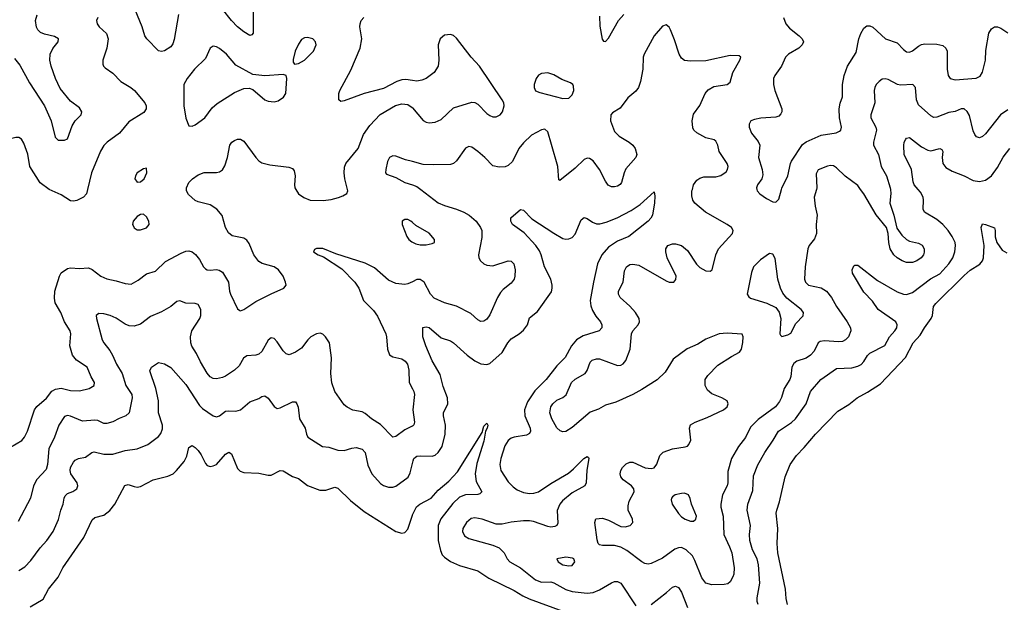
# Model space of a CAD drawing. Header units: inches. Extents: x 990586 to 1117858, y 769490 to 892071.
# Tile 6 of 248: x 1037416 to 1043894, y 837284 to 841116. Entities that reach past the tile are written whole.
import ezdxf

# ---------------------------------------------------------------- set-up
doc = ezdxf.new("R2010")
doc.units = ezdxf.units.IN
doc.header["$MEASUREMENT"] = 0
for name, color, linetype in [('B0833', 7, 'Continuous'), ('B0834', 7, 'Continuous'), ('B0843', 7, 'Continuous'), ('B0844', 7, 'Continuous')]:
    doc.layers.add(name, color=color, linetype=linetype)

msp = doc.modelspace()

# ---------------------------------------------------------------- linework, layer by layer
at = {"layer": 'B0833', "color": 6}
for points, elevation in [([(1037355.2, 838304.8), (1037430, 838348.5), (1037448.4, 838370), (1037466.6, 838410), (1037513.2, 838550), (1037528.6, 838571.4), (1037592.8, 838627.2), (1037627, 838673), (1037652.9, 838687.1), (1037690, 838693), (1037750, 838676.6), (1037810, 838676.1), (1037872.3, 838690), (1037907.3, 838710), (1037908.9, 838730), (1037886.7, 838766.7), (1037860, 838830), (1037790, 838877.5), (1037763, 838910), (1037747.1, 838970), (1037752.5, 839050), (1037748.2, 839070), (1037711.1, 839130), (1037686.4, 839190), (1037650, 839252.9), (1037645.5, 839285.5), (1037646.5, 839330), (1037678.1, 839430), (1037690, 839451.1), (1037730, 839480.5), (1037750, 839484.8), (1037810, 839478.8), (1037870, 839483.1), (1037893.7, 839473.7), (1037950.5, 839430), (1037990, 839410.9), (1038050, 839398.7), (1038110, 839380.1), (1038150, 839377.5), (1038196.7, 839403.3), (1038250, 839444.1), (1038310, 839462.4), (1038375, 839525), (1038478.4, 839581.6), (1038510, 839593.5), (1038530, 839595.3), (1038550, 839589.8), (1038572.6, 839572.6), (1038598.9, 839538.9), (1038625.6, 839490), (1038638.5, 839478.5), (1038650, 839471.7), (1038669.3, 839469.3), (1038710, 839473.2), (1038729.4, 839469.4), (1038750, 839456), (1038790.6, 839390.6), (1038796.7, 839330), (1038804, 839310), (1038850, 839213.4), (1038864.4, 839204.4), (1038870, 839202.2), (1038890, 839209.1), (1038970, 839263.2), (1039070, 839314.2), (1039154.2, 839350), (1039168.4, 839370), (1039165.3, 839390), (1039149, 839430), (1039118.9, 839470), (1039090, 839491.3), (1039012.5, 839512.5), (1038990, 839525.5), (1038957.6, 839570), (1038925, 839645), (1038910, 839666.6), (1038890, 839678.9), (1038814.6, 839694.6), (1038790, 839713.6), (1038770.2, 839750), (1038747.7, 839827.7), (1038714.1, 839870), (1038670, 839898.4), (1038590, 839917.7), (1038570, 839927), (1038527.4, 839967.4), (1038514.6, 839990), (1038514, 840000)], 2500), ([(1037861.8, 840000), (1037854.7, 839970), (1037836.6, 839950), (1037792.4, 839927.6), (1037770, 839921.7), (1037750, 839924.8), (1037690, 839963.7), (1037610.1, 840000)], 2500), ([(1039233.3, 840000), (1039250.7, 839970.7), (1039285.8, 839945.8), (1039326.3, 839930), (1039412.9, 839927.1), (1039465.6, 839934.4), (1039513, 839947), (1039542.8, 839957.2), (1039567.5, 839972.5), (1039574.8, 839990), (1039572.3, 840000)], 2500), ([(1040000, 839781.5), (1039990, 839790.4), (1039970, 839801.6), (1039950, 839802.5), (1039932.7, 839790), (1039933, 839770), (1039963.9, 839690), (1039977.1, 839670), (1039995.4, 839655.4), (1040000, 839653.1)], 2500), ([(1040000, 839392.7), (1039970, 839378.3), (1039950, 839373.6), (1039890, 839380.8), (1039843.3, 839403.3), (1039750, 839483.6), (1039690, 839514.5), (1039496.9, 839576.9), (1039410, 839611.2), (1039369.1, 839610.9), (1039354.7, 839605.3), (1039349.6, 839590), (1039379.8, 839570), (1039415.4, 839555.4), (1039536.6, 839476.6), (1039621.8, 839390), (1039647.9, 839350), (1039677.1, 839270), (1039744, 839204), (1039770, 839166.8), (1039824.2, 839050), (1039829.8, 839030), (1039836.4, 838950), (1039850, 838911.3), (1039870, 838899.3), (1039930, 838885), (1039951.3, 838871.3), (1039967.1, 838850), (1039976.4, 838810), (1039979, 838730), (1040000, 838688.7)], 2400), ([(1040000, 838443.6), (1039998, 838442), (1039950, 838418.3), (1039890, 838374.4), (1039870, 838371.3), (1039790, 838454.1), (1039730, 838491.5), (1039690, 838526.7), (1039670, 838536.7), (1039608.5, 838548.5), (1039570, 838567.1), (1039550, 838583.3), (1039490.1, 838670), (1039470, 838727.6), (1039464.3, 838790), (1039467.4, 838892.6), (1039453.5, 838990), (1039427.4, 839030), (1039410, 839047.2), (1039393.8, 839053.8), (1039370, 839050.5), (1039332.7, 839030), (1039311.7, 839010), (1039270, 838956), (1039230, 838930.3), (1039190, 838912.6), (1039170, 838918.2), (1039150, 838938.8), (1039110, 838997.2), (1039090, 839018.4), (1039070, 839023.3), (1039050, 839008.6), (1039010, 838934.2), (1038990, 838915.2), (1038970, 838909.4), (1038910, 838906.2), (1038887.6, 838890), (1038859.7, 838840.3), (1038828.7, 838810), (1038770, 838771), (1038750, 838761.8), (1038710, 838754.4), (1038690, 838756.7), (1038670, 838767.9), (1038650.5, 838790.5), (1038605.6, 838865.6), (1038579.9, 838919.9), (1038548.3, 838968.3), (1038541.3, 838990), (1038539.2, 839030), (1038548.8, 839070), (1038601.7, 839150), (1038609, 839170), (1038608.3, 839210), (1038590, 839243.7), (1038570.1, 839250.1), (1038510, 839251.8), (1038470, 839267.1), (1038450, 839263.1), (1038410.4, 839229.6), (1038350, 839195), (1038276, 839164), (1038210, 839112.8), (1038170, 839100.3), (1038136.7, 839103.3), (1038110, 839112.7), (1038050, 839153.8), (1038011.7, 839170), (1037970, 839181.5), (1037937.2, 839182.8), (1037919.5, 839170), (1037920.9, 839150), (1037959.3, 839010), (1037969, 838990), (1038010, 838939.7), (1038027.9, 838910), (1038052.1, 838850), (1038090.6, 838790), (1038115.3, 838710), (1038153.8, 838650), (1038156.3, 838630), (1038136.1, 838530), (1038114.3, 838510), (1038070, 838493.4), (1038030, 838470.3), (1037990, 838459.4), (1037970, 838461.1), (1037930, 838479), (1037910, 838482.6), (1037830, 838474.6), (1037750, 838509.3), (1037730, 838512), (1037710, 838505.8), (1037673.3, 838450), (1037645.7, 838370), (1037606.9, 838293.1), (1037598.2, 838190), (1037590, 838158.2), (1037528.8, 838091.2), (1037508.2, 838050), (1037487.5, 837970), (1037405.3, 837814.7)], 2400), ([(1037410, 837493.3), (1037450, 837517), (1037490, 837559.6), (1037550, 837641.4), (1037595.4, 837690), (1037635.9, 837750), (1037671.9, 837828.1), (1037686.6, 837890), (1037703.2, 837930), (1037708.1, 837970), (1037714.5, 837985.5), (1037730, 837998.9), (1037766.6, 838013.4), (1037791.3, 838030), (1037799.8, 838050), (1037795.2, 838070), (1037753, 838130), (1037747.8, 838150), (1037751.6, 838170), (1037770, 838206), (1037781.3, 838218.7), (1037802.9, 838230), (1037850, 838239.4), (1037889.8, 838270.2), (1037906.6, 838273.4), (1037970, 838258), (1038030, 838257.6), (1038110, 838281.8), (1038190, 838293.8), (1038259, 838321), (1038330, 838375.3), (1038345.9, 838394.1), (1038355.3, 838424.7), (1038355.6, 838450), (1038329.8, 838530), (1038329, 838610), (1038311.4, 838691.4), (1038272.3, 838807.7), (1038283.4, 838830), (1038330, 838860.9), (1038370, 838852.5), (1038410, 838828.9), (1038510, 838715.7), (1038599, 838579), (1038619.7, 838559.7), (1038690, 838511.1), (1038710, 838504.4), (1038730, 838510.7), (1038770, 838540.5), (1038790, 838544.6), (1038838, 838542), (1038869.2, 838550.8), (1038930, 838601.9), (1038990, 838625.7), (1039010, 838638.2), (1039030, 838642.7), (1039050, 838626.6), (1039090, 838572.4), (1039110, 838559), (1039130, 838563), (1039210, 838603.7), (1039230, 838603.7), (1039240.3, 838590), (1039248.1, 838568.1), (1039257.4, 838490), (1039294.9, 838430), (1039302.4, 838390), (1039311, 838370), (1039409.2, 838309.2), (1039450, 838305.4), (1039510, 838284.7), (1039550, 838283), (1039601.8, 838298.2), (1039630, 838301.4), (1039670, 838292.3), (1039688.6, 838268.6), (1039706.2, 838186.2), (1039732.1, 838130), (1039790, 838066.5), (1039810, 838051.9), (1039841.9, 838041.9), (1039870, 838041.1), (1039890, 838048.2), (1039972.1, 838107.9), (1039985.4, 838134.6), (1040000, 838196.1)], 2300), ([(1037485.5, 837254.5), (1037570, 837305.2), (1037605.1, 837370), (1037670, 837448.4), (1037700.3, 837510), (1037837.5, 837710), (1037893.8, 837826.2), (1037910, 837842.6), (1037970, 837857.3), (1038010, 837888.1), (1038041.2, 837930), (1038107.5, 838052.5), (1038130, 838059.6), (1038170, 838045.3), (1038190, 838042), (1038210, 838046.3), (1038294.7, 838090), (1038390, 838114.2), (1038425.3, 838130), (1038447.4, 838150), (1038497.4, 838210), (1038514.9, 838245.1), (1038530, 838301.5), (1038545.7, 838314.3), (1038550, 838315.8), (1038570, 838302.8), (1038590, 838282.7), (1038610, 838254.7), (1038638.1, 838198.1), (1038650, 838184.8), (1038670, 838177.5), (1038690, 838180.8), (1038710, 838191.5), (1038770, 838259.4), (1038791.1, 838271.1), (1038810, 838260.6), (1038850, 838164.5), (1038866.6, 838146.6), (1038890, 838137.2), (1038990, 838133.7), (1039050, 838120.7), (1039070, 838121.4), (1039130, 838150.5), (1039150, 838148.8), (1039210, 838110.9), (1039250, 838098.4), (1039310, 838052.7), (1039390, 838020.9), (1039430, 838020.8), (1039490, 838042), (1039510, 838034.8), (1039592.7, 837952.7), (1039682.1, 837882.1), (1039890, 837750.4), (1039930, 837739.6), (1039950, 837742.8), (1039970, 837765.3), (1040000, 837856.4)], 2200)]:
    msp.add_lwpolyline(points, dxfattribs=dict(at, elevation=elevation))
at = {"layer": 'B0833', "color": 6, "elevation": 2600}
msp.add_lwpolyline([(1038230, 839837.7), (1038210, 839834.9), (1038190, 839822.1), (1038162, 839790), (1038158.3, 839770), (1038161.9, 839761.9), (1038170, 839748.2), (1038190, 839735), (1038210, 839734.8), (1038250, 839748.1), (1038268.2, 839770), (1038265.8, 839790), (1038250, 839819.8)], close=True, dxfattribs=at)
at = {"layer": 'B0834', "color": 6}
for points, elevation in [([(1038460.2, 841150), (1038433.1, 840986.9), (1038423.4, 840956.6), (1038410, 840938.4), (1038370, 840912), (1038350, 840907.7), (1038330, 840910.5), (1038253.4, 840990), (1038240.6, 841010), (1038221.4, 841070), (1038155.4, 841230)], 2500), ([(1038952.6, 841170), (1038952.6, 841027.4), (1038944.2, 841015.8), (1038930, 841012.8), (1038890, 841036.1), (1038850, 841069.4), (1038810.2, 841110), (1038750, 841185.5)], 2500), ([(1037382, 840862), (1037416.3, 840816.3), (1037480.7, 840700.7), (1037578.8, 840550), (1037623, 840450), (1037650, 840343.5), (1037670, 840324.7), (1037710, 840324.4), (1037730, 840333.5), (1037761.5, 840418.5), (1037782.3, 840450), (1037820.1, 840490), (1037825, 840510), (1037810, 840536.9), (1037750, 840581), (1037683.1, 840663.1), (1037651.2, 840730), (1037622.9, 840810), (1037614.2, 840850), (1037616.3, 840890), (1037633.5, 840926.5), (1037669.1, 840970), (1037671.6, 840990), (1037645.3, 841005.3), (1037580.2, 841020.2), (1037552.2, 841032.2), (1037536, 841050), (1037527.5, 841067.5), (1037521.2, 841110), (1037531.7, 841148.3)], 2400), ([(1037929.6, 841130), (1037921.1, 841110), (1037925.4, 841090), (1037939.9, 841070), (1037986.4, 841026.4), (1037997.5, 840990), (1037990.3, 840930), (1037963.3, 840850), (1037963.7, 840823.7), (1037968.4, 840810), (1037978.8, 840798.8), (1038030, 840764.4), (1038082.3, 840710), (1038147.2, 840670), (1038171.4, 840650), (1038239.1, 840570), (1038247.7, 840550), (1038248.3, 840530), (1038233.2, 840506.8), (1038135.2, 840444.8), (1038072.7, 840370), (1037991.6, 840310), (1037970.9, 840289.1), (1037948.6, 840251.4), (1037887.7, 840110), (1037861.8, 840000)], 2500), ([(1040000, 840716.7), (1039957.1, 840722.9), (1039930, 840721.4), (1039896.5, 840710), (1039810, 840663.7), (1039681.5, 840630), (1039550, 840583), (1039530, 840579.1), (1039515.5, 840590), (1039516.9, 840630), (1039522.2, 840650), (1039595.5, 840784.5), (1039656, 840930), (1039667.4, 840990), (1039654.9, 841070), (1039655.4, 841090), (1039662.1, 841110), (1039679.9, 841130)], 2500), ([(1039572.3, 840000), (1039555, 840070), (1039550.2, 840110), (1039553.3, 840146.7), (1039561.9, 840170), (1039643.1, 840270), (1039677.9, 840362.1), (1039719.3, 840420.7), (1039787.7, 840492.3), (1039889, 840551), (1039930, 840563.2), (1039970, 840557.4), (1039998, 840538), (1040000, 840535.6)], 2500), ([(1037610.1, 840000), (1037550, 840043.8), (1037483.6, 840150), (1037470, 840232.2), (1037444.6, 840304.6), (1037428.5, 840330), (1037410, 840340.5), (1037390, 840340.6), (1037330, 840326.9), (1037290, 840308.3), (1037270.1, 840290), (1037263, 840277), (1037247.6, 840230), (1037247.4, 840110), (1037254.6, 840070), (1037281.3, 840010), (1037289.1, 840000)], 2500), ([(1038514, 840000), (1038513.3, 840010), (1038530, 840046.4), (1038553.1, 840070), (1038590, 840095.6), (1038630, 840110.4), (1038710, 840110.4), (1038730, 840115.2), (1038750, 840129.3), (1038765.2, 840154.8), (1038783.9, 840210), (1038799.8, 840290), (1038812.5, 840310), (1038830, 840322.3), (1038850, 840330.6), (1038870, 840330), (1038890, 840316.8), (1038968.9, 840208.9), (1038988.6, 840188.6), (1039010, 840174.8), (1039061.5, 840161.5), (1039187, 840147), (1039210, 840137.8), (1039221.3, 840121.3), (1039229.1, 840090), (1039224.5, 840030), (1039227.4, 840010), (1039233.3, 840000)], 2500), ([(1040000, 840183), (1039954.8, 840194.8), (1039890, 840219.2), (1039870, 840221.1), (1039848.1, 840210), (1039835.7, 840184.3), (1039824, 840130), (1039822.5, 840110), (1039830, 840100.5), (1039890, 840079), (1039950, 840045.5), (1040000, 840029.1)], 2400)]:
    msp.add_lwpolyline(points, dxfattribs=dict(at, elevation=elevation))
at = {"layer": 'B0834', "color": 6, "elevation": 2600}
for points in [[(1039310, 840999.9), (1039290, 840997.2), (1039270, 840985.3), (1039250, 840956.4), (1039228.1, 840910), (1039214.7, 840854.7), (1039216.2, 840836.2), (1039224.7, 840824.7), (1039250, 840827.6), (1039290, 840850.2), (1039350, 840910.2), (1039365.8, 840950), (1039362.4, 840970), (1039345.7, 840990)], [(1038690, 840941.6), (1038681.7, 840938.3), (1038669, 840930), (1038638.3, 840861.7), (1038567, 840790), (1038517.4, 840730), (1038495.3, 840690), (1038496.9, 840550), (1038508.7, 840468.7), (1038530, 840419.2), (1038550, 840415.1), (1038570, 840424.1), (1038634.7, 840470), (1038683.1, 840536.9), (1038714.6, 840565.4), (1038830, 840637.7), (1038890, 840664), (1038925.5, 840665.5), (1038950, 840656.9), (1039030, 840590.1), (1039050, 840580.7), (1039090, 840575.7), (1039116.4, 840583.6), (1039152.8, 840607.2), (1039167.3, 840630), (1039174, 840730), (1039169.7, 840749.7), (1039150, 840755.3), (1039030, 840746.1), (1038950, 840756.6), (1038838, 840818), (1038775.9, 840890), (1038730, 840927.6), (1038710, 840937.8)], [(1038250, 840139.3), (1038230, 840136.4), (1038188.5, 840110), (1038177.2, 840090), (1038174.6, 840070), (1038190, 840048.5), (1038210, 840050.3), (1038234.6, 840070), (1038252.5, 840110)]]:
    msp.add_lwpolyline(points, close=True, dxfattribs=at)
at = {"layer": 'B0843', "color": 6}
for points, elevation in [([(1040055.1, 840000), (1040170, 839911.4), (1040210, 839894.4), (1040290, 839871), (1040338.6, 839850), (1040373, 839830), (1040419, 839790), (1040448.9, 839750), (1040455.9, 839730), (1040455.9, 839684.1), (1040434.2, 839570), (1040437.5, 839550), (1040448.4, 839530), (1040469.9, 839510), (1040490, 839500.8), (1040530, 839498.3), (1040630, 839530.7), (1040650, 839527.1), (1040667.4, 839510), (1040676, 839470), (1040674, 839430), (1040668.4, 839410), (1040650, 839382.7), (1040597.5, 839342.5), (1040578.7, 839321.3), (1040560.7, 839290), (1040510, 839174.8), (1040490, 839146.7), (1040470, 839132.4), (1040450, 839131.7), (1040430, 839141.6), (1040383.3, 839183.3), (1040290, 839230.9), (1040210, 839253.1), (1040144.1, 839284.1), (1040117.8, 839310), (1040076.3, 839390), (1040050, 839407.6), (1040030, 839407.1), (1040000, 839392.7)], 2400), ([(1040000, 838196.1), (1040004.6, 838215.4), (1040010.3, 838229.7), (1040020.9, 838239.1), (1040030, 838245), (1040050, 838246.6), (1040130, 838245.3), (1040150, 838251.7), (1040170, 838268.5), (1040195, 838310), (1040215.8, 838390), (1040218.2, 838450), (1040204.6, 838510), (1040205.4, 838530), (1040232.2, 838590), (1040231.5, 838630), (1040202.8, 838702.8), (1040182.4, 838782.4), (1040130, 838873.2), (1040087.1, 838970), (1040069.5, 839030), (1040069, 839091), (1040090, 839097), (1040110, 839090.9), (1040190, 839023.8), (1040250, 839003.9), (1040270, 838990.7), (1040360.3, 838910), (1040410, 838872.5), (1040450, 838852.2), (1040490, 838847.9), (1040510, 838855.6), (1040590, 838926.3), (1040628.6, 838991.4), (1040650, 839016.4), (1040701.6, 839050), (1040730, 839074.4), (1040756.1, 839110), (1040770, 839156.1), (1040823.3, 839196.7), (1040913.9, 839326.1), (1040920.2, 839350), (1040919.8, 839370), (1040910.9, 839410), (1040868.3, 839490), (1040847.3, 839570), (1040835.9, 839595.9), (1040811.8, 839630), (1040735.2, 839715.2), (1040658.7, 839770), (1040646.7, 839790), (1040646.3, 839813.7), (1040710, 839867.2), (1040730, 839863.9), (1040786.4, 839806.4), (1040930, 839712.2), (1040990, 839677.4), (1041010, 839672.4), (1041030, 839673.9), (1041050, 839684.3), (1041070, 839706), (1041110, 839799.2), (1041130, 839815.2), (1041150, 839809.2), (1041183.6, 839783.6), (1041210, 839773.6), (1041233.8, 839773.8), (1041275.3, 839784.7), (1041346.8, 839813.2), (1041439.1, 839860.9), (1041498.8, 839901.2), (1041590, 839983), (1041594.9, 839954.9), (1041591.7, 839911.7), (1041579.3, 839830), (1041569.5, 839810), (1041550.1, 839790), (1041423, 839690), (1041350, 839660.6), (1041290, 839620.1), (1041246.4, 839570), (1041217.4, 839510), (1041190.7, 839389.3), (1041170.4, 839270), (1041174.6, 839234.6), (1041184.2, 839204.2), (1041206.6, 839166.6), (1041237.1, 839130), (1041246.2, 839110), (1041245, 839090), (1041229.5, 839070), (1041122.6, 839037.4), (1041079, 839010), (1041047.5, 838970), (1041004.6, 838895.4), (1040950, 838840), (1040880.3, 838750), (1040805.4, 838674.6), (1040756.3, 838603.7), (1040738.2, 838550), (1040740, 838510), (1040773.5, 838430), (1040775.7, 838410), (1040770, 838395.5), (1040750, 838382.5), (1040668.7, 838371.3), (1040650, 838364.1), (1040630.7, 838349.3), (1040607.3, 838312.7), (1040581.4, 838230), (1040575.5, 838190), (1040582, 838150), (1040630, 838077.4), (1040663, 838043), (1040690, 838023.6), (1040730, 838005.4), (1040770, 837998.8), (1040798.7, 838001.3), (1040830, 838011.1), (1040910, 838066.2), (1041026, 838134), (1041058.9, 838161.1), (1041126.7, 838230), (1041150, 838242.2), (1041157.6, 838237.6), (1041159.8, 838230), (1041146.9, 838153.1), (1041143.4, 838070), (1041134.8, 838050), (1041050, 838003.6), (1040988.3, 837951.7), (1040969.9, 837930.1), (1040951.6, 837888.4), (1040955.8, 837804.2), (1040950.3, 837789.7), (1040937.8, 837782.2), (1040910, 837778.7), (1040890, 837782.2), (1040796, 837816), (1040770, 837820.3), (1040730, 837819.7), (1040650, 837811.5), (1040590, 837798.7), (1040550, 837797.8), (1040459, 837830), (1040410, 837839.3), (1040385.6, 837834.4), (1040355.7, 837810), (1040331.4, 837770), (1040329, 837749), (1040342.2, 837722.2), (1040370, 837702.7), (1040530, 837660.5), (1040570, 837642.4), (1040604.3, 837610), (1040623.9, 837570), (1040640.4, 837550), (1040710, 837509.9), (1040810, 837432), (1040850, 837417.2), (1040910, 837418.2), (1040930, 837413), (1041009.2, 837369.2), (1041050, 837354.6), (1041150, 837345.2), (1041190, 837348.3), (1041230, 837365.3), (1041310, 837413), (1041330, 837421.9), (1041350, 837421.8), (1041370, 837408.9), (1041470, 837260.5)], 2300), ([(1042657.7, 840000), (1042644, 839950), (1042650.2, 839890), (1042662.6, 839830), (1042657.2, 839770), (1042658.9, 839710), (1042646.1, 839673.9), (1042610, 839630.5), (1042601, 839610), (1042583.1, 839490), (1042579.4, 839410), (1042585, 839390), (1042605.6, 839370), (1042690, 839353.2), (1042723.2, 839330), (1042756.9, 839290), (1042789.5, 839230), (1042860.4, 839130), (1042881.2, 839090), (1042884.7, 839070), (1042867.9, 839030), (1042850, 839010.1), (1042830, 839000.2), (1042802.4, 838997.6), (1042710, 839004.3), (1042681.5, 838998.5), (1042668.7, 838990), (1042643.5, 838936.5), (1042619.5, 838910), (1042590, 838890.2), (1042530, 838870.8), (1042510, 838854.4), (1042495.5, 838830), (1042489.1, 838770), (1042482.9, 838750), (1042445.1, 838690), (1042428.7, 838631.3), (1042414.9, 838605.1), (1042387.6, 838570), (1042274.3, 838485.7), (1042223.9, 838436.1), (1042191.1, 838368.9), (1042145.1, 838310), (1042099, 838230), (1042074.8, 838145.2), (1042074.7, 838070), (1042070.4, 838050), (1042040, 837990), (1042028.9, 837930), (1042029.5, 837910), (1042044.2, 837850), (1042048.8, 837730), (1042086.9, 837650), (1042100.6, 837610), (1042115.6, 837510), (1042115.1, 837470), (1042108.8, 837451.2), (1042090, 837418.5), (1042073.9, 837406.1), (1042050, 837400.1), (1041970, 837398.1), (1041930, 837410.6), (1041904.1, 837444.1), (1041858.6, 837558.6), (1041841.6, 837590), (1041801.2, 837630), (1041770, 837645.3), (1041750, 837643), (1041727, 837633), (1041645, 837575), (1041570, 837539.6), (1041550, 837534.5), (1041530, 837539), (1041510, 837550.9), (1041410, 837624.5), (1041370, 837646.8), (1041330, 837657.5), (1041250, 837658.1), (1041230, 837662.3), (1041222.3, 837670), (1041214.5, 837694.5), (1041199.9, 837810), (1041207.6, 837832.4), (1041250, 837836.9), (1041290, 837824.9), (1041370, 837782.5), (1041398.9, 837781.1), (1041432.5, 837790), (1041450.7, 837810), (1041448.3, 837830), (1041420, 837890), (1041418.4, 837918.4), (1041425.7, 837950), (1041457.8, 838010), (1041457, 838030), (1041442.1, 838050), (1041386.6, 838090), (1041371.4, 838110), (1041366.4, 838130), (1041370.1, 838150), (1041381.3, 838170), (1041405.6, 838194.4), (1041430, 838205.9), (1041450, 838205.1), (1041531.1, 838168.9), (1041570, 838163.1), (1041590, 838168.7), (1041607.3, 838192.7), (1041628.5, 838250), (1041648.8, 838271.2), (1041710, 838294.2), (1041794.3, 838305.7), (1041808.8, 838311.2), (1041818.7, 838321.3), (1041830.7, 838350), (1041822.8, 838430), (1041829.3, 838450.7), (1041860.7, 838470), (1041939.5, 838500.5), (1042046.9, 838550), (1042069.7, 838570), (1042077.7, 838590), (1042070, 838610), (1042034.8, 838630), (1041970, 838656.1), (1041940.2, 838680.2), (1041925.6, 838710), (1041926.2, 838750), (1041943, 838777), (1042010, 838842.9), (1042098.3, 838901.7), (1042151, 838930), (1042164.6, 838950), (1042174, 838994), (1042176.6, 839030), (1042170, 839047.9), (1042070, 839054.6), (1042017.6, 839050), (1041930, 839015.2), (1041877.5, 838982.5), (1041807.7, 838952.3), (1041716.3, 838883.7), (1041663.2, 838796.8), (1041610, 838748.1), (1041510, 838683), (1041450, 838651.1), (1041338.6, 838601.4), (1041270, 838579.9), (1041224.8, 838555.2), (1041170, 838533.9), (1041050, 838432.8), (1041010, 838408.4), (1040990, 838404.7), (1040971.5, 838411.5), (1040950, 838432.5), (1040916.5, 838490), (1040904.2, 838530), (1040910, 838569.1), (1040923.1, 838590), (1040950, 838613.8), (1040990, 838631.4), (1041012.3, 838647.7), (1041046.6, 838730), (1041070, 838752.3), (1041136.4, 838790), (1041150.3, 838809.7), (1041170, 838863), (1041183.4, 838876.6), (1041210, 838886.6), (1041230, 838885), (1041350, 838842.6), (1041370, 838844.3), (1041387, 838853), (1041404.7, 838875.3), (1041431.6, 838950), (1041441.5, 839050), (1041450.2, 839070), (1041484.4, 839110), (1041494.4, 839130), (1041492.6, 839150), (1041466.5, 839190), (1041430, 839231.7), (1041365.6, 839290), (1041355.5, 839310), (1041356.2, 839330), (1041386.5, 839390), (1041394.6, 839465.4), (1041408.3, 839491.7), (1041430, 839505.2), (1041450, 839509.3), (1041490, 839501.3), (1041670, 839399.2), (1041690.1, 839389.9), (1041719, 839390), (1041733.5, 839406.5), (1041734.1, 839430), (1041676.3, 839550), (1041666.2, 839590), (1041668, 839610), (1041680.7, 839630), (1041710, 839642.5), (1041730, 839642.9), (1041770, 839630), (1041810, 839598.7), (1041869.2, 839509.2), (1041890, 839487.3), (1041930, 839463.6), (1041958.5, 839461.5), (1041972.1, 839470), (1041996, 839570), (1042014.1, 839610), (1042106.7, 839710), (1042111, 839730), (1042100.1, 839750), (1042071.7, 839770), (1041927.8, 839850), (1041857.7, 839910), (1041844.7, 839930), (1041837.9, 839957.9), (1041839.1, 839990), (1041841.8, 840000)], 2400), ([(1042275.3, 837270), (1042268.2, 837290), (1042266.9, 837313.1), (1042285.7, 837410), (1042277.1, 837530), (1042268, 837570), (1042237.7, 837630), (1042219.7, 837690), (1042217.1, 837730), (1042224, 837790), (1042202.7, 837890), (1042206.6, 837930), (1042240.3, 838019.7), (1042243.8, 838116.2), (1042272.3, 838187.7), (1042318.2, 838270), (1042373.4, 838350), (1042407.5, 838410), (1042493.7, 838466.3), (1042520.3, 838490), (1042591.4, 838590), (1042619.8, 838670), (1042686.3, 838750), (1042790, 838822), (1042890, 838827.1), (1042930, 838836.9), (1042952, 838848), (1042970, 838867.7), (1042993.3, 838906.7), (1043010, 838922.1), (1043107.1, 838972.9), (1043139.1, 839030), (1043174.6, 839070), (1043185.8, 839090), (1043189.3, 839110), (1043180.5, 839130), (1043064.6, 839210), (1043025.7, 839265.7), (1042970, 839324), (1042894.6, 839450), (1042893.2, 839470), (1042903.7, 839496.3), (1042910, 839502), (1042930, 839501.6), (1043060.4, 839400.4), (1043190, 839325.2), (1043230, 839310), (1043250, 839308.6), (1043290, 839320.9), (1043408.9, 839411.1), (1043470, 839445.7), (1043529.3, 839510), (1043555, 839550), (1043567.7, 839590), (1043572, 839630), (1043569.6, 839650), (1043551.9, 839690), (1043524.5, 839730), (1043489.1, 839770), (1043450, 839802.7), (1043369.6, 839849.6), (1043359.2, 839870), (1043362.4, 839930), (1043359.4, 839950), (1043342.9, 839982.9), (1043328, 840000)], 2300), ([(1042265.7, 840000), (1042267.5, 839990), (1042285.4, 839970), (1042330, 839940.4), (1042370, 839919.3), (1042390, 839915.7), (1042410, 839935.5), (1042428.8, 840000)], 2500), ([(1043144.5, 840000), (1043147.1, 839972.9), (1043140.6, 839910), (1043167.7, 839830), (1043186.1, 839746.1), (1043219.1, 839699.1), (1043250.9, 839670.9), (1043270, 839660.2), (1043330, 839645.8), (1043353.9, 839633.9), (1043367.2, 839610), (1043366.9, 839586.9), (1043361.8, 839570), (1043347.9, 839550), (1043317.5, 839530), (1043290, 839519.9), (1043250, 839518.7), (1043221, 839530), (1043189.3, 839550), (1043167.4, 839570), (1043143.4, 839610), (1043134.7, 839650), (1043130.1, 839710.1), (1043117.8, 839750), (1043050, 839831.9), (1042970.3, 839970), (1042948.7, 840000)], 2400), ([(1040000, 839653.1), (1040022.2, 839642.2), (1040050, 839635.6), (1040090, 839635.9), (1040130, 839643.1), (1040146, 839650), (1040144.9, 839670), (1040110, 839712.6), (1040021.9, 839761.9), (1040000, 839781.5)], 2500), ([(1042468.2, 837270), (1042457.9, 837310), (1042453.3, 837370), (1042404.3, 837610), (1042399.5, 837670), (1042403.2, 837770), (1042393.5, 837870), (1042396.4, 837890), (1042415.7, 837944.3), (1042451.2, 838110), (1042485.7, 838190), (1042525.8, 838250), (1042577.8, 838302.2), (1042651.5, 838390), (1042797.9, 838542.1), (1042870, 838584.6), (1042925.3, 838630), (1042994.5, 838665.5), (1043078.6, 838721.4), (1043244.8, 838895.2), (1043293.7, 838990), (1043339.4, 839040.6), (1043367.9, 839090), (1043413.6, 839150), (1043421.7, 839170), (1043428.6, 839230), (1043442.7, 839250), (1043630, 839434.7), (1043670, 839467.8), (1043732.5, 839507.5), (1043750.3, 839529.7), (1043756, 839550), (1043761, 839630), (1043740.6, 839750), (1043750, 839773.7), (1043770, 839770.1), (1043830, 839746.5), (1043834.7, 839730), (1043833, 839687), (1043844.3, 839650), (1043880.6, 839600.6), (1043910, 839582.1)], 2200), ([(1040000, 838688.7), (1040009.5, 838670), (1040012.7, 838650), (1040001.6, 838550), (1040014.1, 838470), (1040009.2, 838450.8), (1040000, 838443.6)], 2400), ([(1040000, 837856.4), (1040000.9, 837859.1), (1040027.5, 837912.5), (1040049.4, 837930), (1040123.3, 837970), (1040170, 838022.6), (1040239.6, 838080.4), (1040296.9, 838143.1), (1040459.4, 838400.6), (1040470, 838442.8), (1040490, 838462.4), (1040495, 838450), (1040492.5, 838430), (1040481.3, 838410), (1040470, 838345), (1040422.9, 838197.1), (1040412.9, 838130), (1040418.3, 838078.3), (1040455.7, 838010), (1040442.6, 837997.4), (1040430, 837992.8), (1040350.2, 837990.2), (1040310, 837975), (1040266.3, 837933.7), (1040186.5, 837833.5), (1040169.9, 837790), (1040169.9, 837689.9), (1040184.2, 837624.2), (1040196.6, 837596.6), (1040210, 837580.2), (1040250, 837551.7), (1040310, 837525.4), (1040430.1, 837490), (1040501.8, 837441.8), (1040670, 837361.6), (1040726.4, 837326.4), (1040767.1, 837307.1), (1040990, 837226.4)], 2200), ([(1041570, 837269.3), (1041672.5, 837347.5), (1041710, 837384.6), (1041731.3, 837391.3), (1041750, 837380.7), (1041770, 837349.7), (1041809.6, 837249.6)], 2300)]:
    msp.add_lwpolyline(points, dxfattribs=dict(at, elevation=elevation))
for points, elevation in [([(1042350, 839578.2), (1042290, 839537.2), (1042244, 839490), (1042230, 839452.4), (1042202.4, 839310), (1042213, 839293), (1042225.2, 839285.2), (1042332.6, 839252.6), (1042390, 839224.2), (1042412.4, 839192.4), (1042424.5, 839150), (1042418.1, 839050), (1042421.4, 839041.4), (1042430, 839032.7), (1042470, 839043.8), (1042490, 839055), (1042521.3, 839118.7), (1042571.4, 839168.6), (1042572.5, 839190), (1042556.7, 839210), (1042463.7, 839283.7), (1042436.5, 839316.5), (1042420.8, 839350), (1042403.2, 839410), (1042385.7, 839545.7), (1042370, 839575)], 2500), ([(1041790, 838001), (1041770, 838000.1), (1041728, 837990), (1041710, 837978.8), (1041703.4, 837970), (1041702.9, 837957.1), (1041709.3, 837930), (1041750, 837869.2), (1041770, 837847.1), (1041794.3, 837830), (1041830, 837818.7), (1041850, 837818.5), (1041864.9, 837830), (1041868.2, 837850), (1041835.9, 837930), (1041827.7, 837967.7), (1041815.3, 837990)], 2500), ([(1041010, 837580.1), (1040950.2, 837570), (1040959.2, 837550), (1040989, 837530), (1041030, 837523.2), (1041050, 837526.7), (1041069.2, 837550), (1041061.2, 837570), (1041053.6, 837573.6)], 2400)]:
    msp.add_lwpolyline(points, close=True, dxfattribs=dict(at, elevation=elevation))
at = {"layer": 'B0844', "color": 6}
for points, elevation in [([(1041230, 841139), (1041233, 841073), (1041248.1, 840988.1), (1041256.1, 840976.1), (1041270, 840972.2), (1041290, 840994.6), (1041356.8, 841110), (1041390.3, 841149.7)], 2500), ([(1042441.7, 841130), (1042456.2, 841090), (1042481.1, 841061.1), (1042545.2, 841010), (1042563.8, 840990), (1042572.6, 840970), (1042564.9, 840950), (1042541.7, 840930), (1042475.1, 840890), (1042455.4, 840870), (1042427.5, 840810), (1042383.5, 840750), (1042375.8, 840730), (1042374.4, 840690), (1042383.8, 840650), (1042430.4, 840530), (1042430.3, 840510), (1042423.9, 840496.1), (1042410, 840482.4), (1042390, 840475.2), (1042291.5, 840468.5), (1042250, 840460.3), (1042226.5, 840450), (1042215.5, 840430), (1042216.4, 840410), (1042231.6, 840370), (1042274.4, 840314.4), (1042285.4, 840290), (1042277.6, 840210), (1042301.8, 840130), (1042305.2, 840094.8), (1042297.8, 840070), (1042270.5, 840030), (1042263.8, 840010), (1042265.7, 840000)], 2500), ([(1041841.8, 840000), (1041849.8, 840030), (1041870, 840059.9), (1041890, 840074.4), (1041916.8, 840083.2), (1041996.5, 840083.5), (1042029.6, 840090.4), (1042063.6, 840116.4), (1042073.2, 840130), (1042076.1, 840150), (1042070.7, 840170), (1042017.3, 840250), (1042009.1, 840290), (1041996.6, 840316.6), (1041985.3, 840325.3), (1041930, 840340.3), (1041870, 840373.1), (1041852.2, 840390), (1041845.6, 840405.6), (1041839.4, 840450), (1041850, 840494.1), (1041890, 840552.5), (1041925.6, 840630), (1041944.6, 840655.4), (1041982.1, 840677.9), (1042070, 840690), (1042090, 840704.9), (1042107.3, 840770), (1042153.7, 840850), (1042160.7, 840870), (1042150, 840878.3), (1042090, 840881), (1041930, 840845), (1041830, 840842.8), (1041790, 840848.8), (1041770, 840863.4), (1041754.5, 840890), (1041724.5, 840984.5), (1041697.4, 841050), (1041688.2, 841068.2), (1041670, 841083.3), (1041645.3, 841074.7), (1041590, 841010.6), (1041524.3, 840890), (1041518.3, 840870), (1041515.9, 840790), (1041500.8, 840710), (1041486.2, 840670), (1041470, 840645.5), (1041416.9, 840603.1), (1041365.7, 840534.3), (1041316.4, 840503.6), (1041304.4, 840490), (1041302.8, 840450), (1041330, 840380.7), (1041359.1, 840350), (1041425.9, 840310), (1041450.8, 840290), (1041465.8, 840270), (1041476.5, 840230), (1041470, 840209.2), (1041404.7, 840135.3), (1041392.9, 840110), (1041374.4, 840045.6), (1041367, 840033), (1041350, 840021.3), (1041330, 840015.9), (1041310, 840016.6), (1041288.1, 840028.1), (1041270, 840053.3), (1041231.2, 840131.2), (1041190, 840187.4), (1041164.3, 840204.3), (1041150, 840205.6), (1041130, 840195.7), (1041070, 840139.4), (1040970, 840059.6), (1040962.9, 840062.9), (1040955.7, 840150), (1040915.9, 840295.9), (1040890, 840378.8), (1040870, 840397), (1040850, 840392), (1040784.1, 840355.9), (1040730, 840306.5), (1040701.1, 840270), (1040657.3, 840182.7), (1040630, 840157.2), (1040610, 840149.2), (1040570, 840145.7), (1040530, 840155.3), (1040477, 840210), (1040430, 840248.5), (1040390, 840277.4), (1040370, 840282.3), (1040350, 840271), (1040290, 840187.5), (1040270, 840170.8), (1040250, 840164.1), (1040141.3, 840161.3), (1040070, 840164.8), (1040000, 840183)], 2400), ([(1042428.8, 840000), (1042431.3, 840008.7), (1042470, 840088.2), (1042486.2, 840170), (1042493.3, 840186.7), (1042565.3, 840294.7), (1042590, 840313.6), (1042690, 840355.8), (1042787, 840373), (1042810, 840382.2), (1042818, 840390), (1042823.2, 840410), (1042809.6, 840470), (1042806.7, 840530), (1042813.3, 840566.7), (1042829.7, 840610), (1042828.5, 840690), (1042841, 840750), (1042863.2, 840810), (1042919.1, 840900.9), (1042937.5, 840990), (1042950, 841026.1), (1042970, 841059.9), (1042990, 841075), (1043010, 841076.7), (1043030, 841066.7), (1043113.1, 840990), (1043190, 840964.7), (1043230, 840920.1), (1043250, 840905), (1043270, 840903.2), (1043290, 840911.1), (1043330, 840942), (1043350, 840953), (1043370, 840957.5), (1043450, 840956.2), (1043490, 840945.5), (1043508.4, 840930), (1043517.6, 840910), (1043519, 840790), (1043524.8, 840750), (1043538.4, 840730), (1043570, 840720.8), (1043708.3, 840731.7), (1043734.7, 840745.3), (1043750, 840771.5), (1043770.9, 840849.1), (1043773, 840913), (1043791.9, 841028.1), (1043810, 841057.2), (1043830, 841068.8), (1043850, 841068.4), (1043870, 841060), (1043917.3, 841030)], 2500), ([(1040000, 840535.6), (1040070, 840452.9), (1040090, 840442), (1040110, 840437.9), (1040150, 840442.5), (1040190, 840460.9), (1040270, 840536.2), (1040390, 840573.2), (1040410, 840572.1), (1040430, 840561.3), (1040490, 840499.9), (1040510, 840485.5), (1040530, 840477.9), (1040550, 840477.1), (1040576.7, 840490), (1040593.1, 840510), (1040604.5, 840550), (1040600.6, 840570), (1040589.9, 840590), (1040441.2, 840810), (1040385.8, 840870), (1040290, 840994.4), (1040270, 841012.4), (1040250, 841019.9), (1040210, 841015.6), (1040181.4, 840990), (1040169.7, 840950), (1040174.7, 840850), (1040168.8, 840810), (1040143.4, 840770), (1040090, 840729), (1040062.2, 840717.8), (1040030, 840712.3), (1040000, 840716.7)], 2500), ([(1043917.2, 840522.8), (1043868.3, 840490), (1043770, 840365.2), (1043750, 840348.4), (1043730, 840340.3), (1043710, 840345.9), (1043700.5, 840360.5), (1043690, 840385.6), (1043665.1, 840485.1), (1043650, 840512.1), (1043630, 840530.8), (1043610, 840529.6), (1043570, 840512.5), (1043530, 840505.5), (1043450, 840474.1), (1043430, 840474), (1043410, 840483.9), (1043330, 840557), (1043315.9, 840590), (1043309.8, 840669.8), (1043292.1, 840690), (1043210, 840686.3), (1043190.2, 840690.2), (1043130, 840723.4), (1043110, 840728.3), (1043090, 840724.4), (1043069.9, 840710), (1043050.5, 840689.5), (1043042.2, 840670), (1043038.5, 840650), (1043042.7, 840570), (1043016.4, 840490), (1043015.9, 840470), (1043049.2, 840410), (1043052.5, 840390), (1043032.9, 840310), (1043033.4, 840290), (1043066.9, 840230), (1043083.8, 840150), (1043118.9, 840090), (1043143.5, 840010), (1043144.5, 840000)], 2400), ([(1043328, 840000), (1043301.8, 840030), (1043293.6, 840050), (1043283.7, 840130), (1043235, 840230), (1043232.2, 840287.8), (1043235.7, 840310), (1043245.6, 840330), (1043250, 840336.3), (1043270, 840342.5), (1043350, 840280.4), (1043390, 840257.8), (1043410, 840253.7), (1043470, 840268), (1043483.5, 840263.5), (1043489.1, 840249.1), (1043485.6, 840210), (1043489.8, 840170), (1043510, 840143), (1043550, 840119.7), (1043630, 840088.7), (1043690, 840059.5), (1043730, 840051.9), (1043770, 840061.4), (1043810, 840088.6), (1043850, 840145.1), (1043887, 840213), (1043931.1, 840268.9)], 2300), ([(1042948.7, 840000), (1042930, 840025.9), (1042846.8, 840086.8), (1042790, 840142.5), (1042770, 840154.2), (1042750, 840158.3), (1042730, 840153.6), (1042670, 840129.7), (1042657.2, 840102.8), (1042660.4, 840010), (1042657.7, 840000)], 2400), ([(1040000, 840029.1), (1040030, 840019.3), (1040055.1, 840000)], 2400)]:
    msp.add_lwpolyline(points, dxfattribs=dict(at, elevation=elevation))
at = {"layer": 'B0844', "color": 6, "elevation": 2500}
msp.add_lwpolyline([(1040890, 840766.6), (1040850, 840762.7), (1040830, 840750.7), (1040815, 840730), (1040801.5, 840690), (1040801, 840670), (1040810, 840649.4), (1040837.7, 840637.7), (1040990, 840598.7), (1041030, 840599.7), (1041050, 840621.5), (1041060.8, 840650), (1041059.4, 840679.4), (1041055.1, 840690), (1041040.2, 840700.2), (1040983.5, 840723.5), (1040930, 840753.8)], close=True, dxfattribs=at)

doc.saveas('drawing.dxf')
